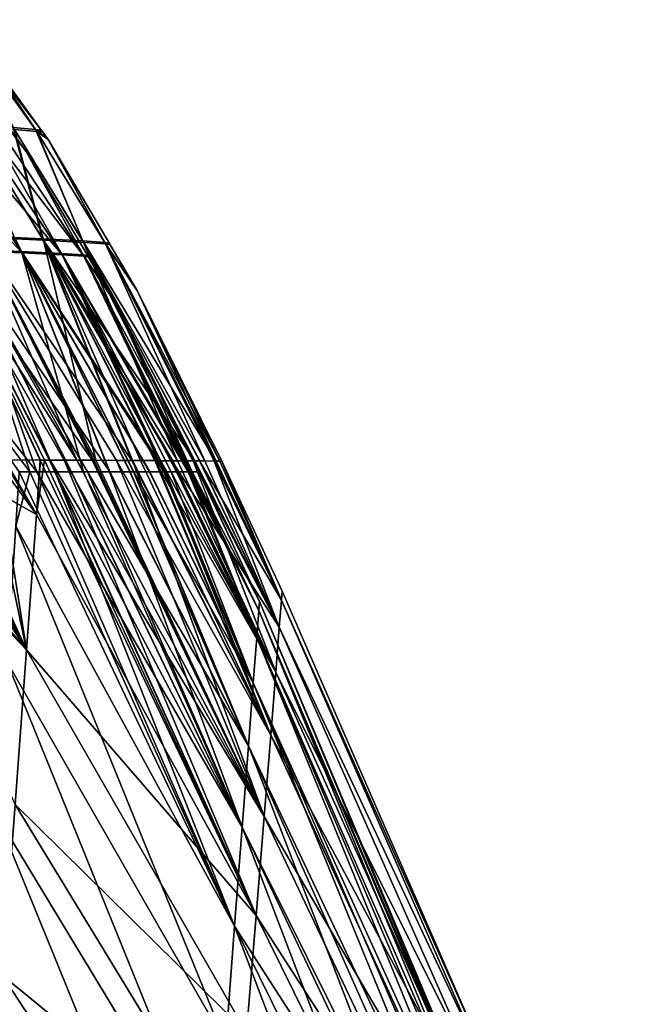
# Model space of a CAD drawing. Extents: x -850 to 850, y -465 to 0.
# Tile 125 of 125: x 628 to 690, y -192 to -94. Entities that reach past the tile are written whole.
import ezdxf

# ---------------------------------------------------------------- set-up
doc = ezdxf.new("R2010")
doc.units = 0
doc.linetypes.add('SOLIDLINE', pattern=[0])
doc.layers.add('BE3C_Lux_3440_1', color=252, linetype='SOLIDLINE')

msp = doc.modelspace()

# ---------------------------------------------------------------- linework, layer by layer
at = {"layer": 'BE3C_Lux_3440_1', "color": 252}
for points in [[(627.104, -104.363, -57.274), (621.408, -93.5614, -26.3267), (629.336, -104.553, -27.166)], [(629.336, -104.553, -27.166), (621.408, -93.5614, -26.3267), (622.166, -93.9404, 0.00005)], [(621.64, -116.636, 119.81), (606.746, -94.39, 113.492), (628.002, -116.89, 89.3563)], [(628.002, -116.89, 89.3563), (606.746, -94.39, 113.492), (613.254, -94.813, 84.5307)], [(613.055, -94.5593, -84.4665), (621.561, -116.5, -119.776), (627.925, -116.755, -89.3308)], [(613.055, -94.5593, -84.4665), (627.925, -116.755, -89.3308), (617.192, -94.8992, -55.3504)], [(629.468, -104.752, 27.1801), (629.921, -104.638, 0.00006), (621.609, -93.8174, 26.3475)], [(621.609, -93.8174, 26.3475), (629.921, -104.638, 0.00006), (622.166, -93.9404, 0.00005)], [(621.609, -93.8174, 26.3475), (627.237, -104.563, 57.3029), (629.468, -104.752, 27.1801)], [(629.336, -104.553, -27.166), (622.166, -93.9404, 0.00005), (629.921, -104.638, 0.00006)], [(628.002, -116.89, 89.3563), (613.254, -94.813, 84.5307), (631.998, -117.094, 58.6347)], [(617.39, -95.1519, 55.3933), (631.998, -117.094, 58.6347), (613.254, -94.813, 84.5307)], [(617.192, -94.8992, -55.3504), (627.925, -116.755, -89.3308), (631.922, -116.96, -58.6175)], [(617.192, -94.8992, -55.3504), (631.922, -116.96, -58.6175), (619.446, -95.1077, -26.2385)], [(634.166, -117.22, 27.8369), (631.998, -117.094, 58.6347), (617.39, -95.1519, 55.3933)], [(617.39, -95.1519, 55.3933), (619.643, -95.3598, 26.2593), (634.166, -117.22, 27.8369)], [(628.383, -106.754, -0.00004), (620.186, -95.4852, -0.00004), (619.446, -95.1077, -26.2385)], [(619.446, -95.1077, -26.2385), (631.922, -116.96, -58.6175), (634.09, -117.087, -27.8286)], [(619.446, -95.1077, -26.2385), (634.09, -117.087, -27.8286), (628.383, -106.754, -0.00004)], [(619.643, -95.3598, 26.2593), (620.186, -95.4852, -0.00004), (628.383, -106.754, -0.00004)], [(634.166, -117.22, 27.8369), (619.643, -95.3598, 26.2593), (628.383, -106.754, -0.00004)], [(623.624, -115.188, -120.3), (622.996, -104.053, -87.3709), (630.047, -115.477, -89.6715)], [(630.047, -115.477, -89.6715), (622.996, -104.053, -87.3709), (627.104, -104.363, -57.274)], [(627.237, -104.563, 57.3029), (623.13, -104.253, 87.414), (630.125, -115.614, 89.6972)], [(623.13, -104.253, 87.414), (623.704, -115.326, 120.333), (630.125, -115.614, 89.6972)], [(630.047, -115.477, -89.6715), (627.104, -104.363, -57.274), (634.076, -115.708, -58.8221)], [(634.076, -115.708, -58.8221), (627.104, -104.363, -57.274), (629.336, -104.553, -27.166)], [(627.237, -104.563, 57.3029), (630.125, -115.614, 89.6972), (634.154, -115.844, 58.8393)], [(629.468, -104.752, 27.1801), (627.237, -104.563, 57.3029), (634.154, -115.844, 58.8393)], [(629.921, -104.638, 0.00006), (630.06, -104.831, 0.00006), (629.336, -104.553, -27.166)], [(629.336, -104.553, -27.166), (630.06, -104.831, 0.00006), (630.589, -105.56, 0.00006)], [(634.076, -115.708, -58.8221), (629.336, -104.553, -27.166), (636.26, -115.849, -27.921)], [(636.26, -115.849, -27.921), (629.336, -104.553, -27.166), (630.589, -105.56, 0.00006)], [(629.468, -104.752, 27.1801), (630.06, -104.831, 0.00006), (629.921, -104.638, 0.00006)], [(636.337, -115.984, 27.9294), (630.589, -105.56, 0.00006), (629.468, -104.752, 27.1801)], [(629.468, -104.752, 27.1801), (630.589, -105.56, 0.00006), (630.06, -104.831, 0.00006)], [(629.468, -104.752, 27.1801), (634.154, -115.844, 58.8393), (636.337, -115.984, 27.9294)], [(636.337, -115.984, 27.9294), (636.732, -115.973, 0.00006), (630.589, -105.56, 0.00006)], [(636.26, -115.849, -27.921), (630.589, -105.56, 0.00006), (636.732, -115.973, 0.00006)], [(628.383, -106.754, -0.00004), (634.09, -117.087, -27.8286), (634.56, -117.206, -0.00005)], [(634.166, -117.22, 27.8369), (628.383, -106.754, -0.00004), (634.56, -117.206, -0.00005)], [(626.302, -137.624, -154.118), (619.219, -115.039, -135.423), (629.789, -137.636, -143.709)], [(623.624, -115.188, -120.3), (635.021, -137.658, -125.205), (619.219, -115.039, -135.423)], [(619.219, -115.039, -135.423), (635.021, -137.658, -125.205), (633.481, -137.65, -131.39)], [(633.481, -137.65, -131.39), (632.219, -137.644, -136.456), (619.219, -115.039, -135.423)], [(619.219, -115.039, -135.423), (632.219, -137.644, -136.456), (630.749, -137.639, -140.842)], [(619.219, -115.039, -135.423), (630.749, -137.639, -140.842), (629.789, -137.636, -143.709)], [(629.826, -137.635, 144.066), (619.299, -115.178, 135.46), (626.072, -137.624, 154.3)], [(629.826, -137.635, 144.066), (630.225, -137.636, 142.979), (619.299, -115.178, 135.46)], [(619.299, -115.178, 135.46), (630.225, -137.636, 142.979), (630.816, -137.639, 140.868)], [(619.299, -115.178, 135.46), (630.816, -137.639, 140.868), (633.47, -137.65, 131.387)], [(633.47, -137.65, 131.387), (623.704, -115.326, 120.333), (619.299, -115.178, 135.46)], [(630.047, -115.477, -89.6715), (638.967, -137.678, -106.936), (623.624, -115.188, -120.3)], [(623.624, -115.188, -120.3), (638.967, -137.678, -106.936), (637.447, -137.669, -115.469)], [(623.624, -115.188, -120.3), (637.447, -137.669, -115.469), (635.021, -137.658, -125.205)], [(611.817, -116.249, -149.512), (627.707, -138.8, -143.222), (628.759, -138.8, -140.276)], [(611.817, -116.249, -149.512), (628.759, -138.8, -140.276), (621.561, -116.5, -119.776)], [(633.47, -137.65, 131.387), (635.189, -137.658, 125.246), (623.704, -115.326, 120.333)], [(623.704, -115.326, 120.333), (635.189, -137.658, 125.246), (635.371, -137.659, 124.597)], [(630.125, -115.614, 89.6972), (623.704, -115.326, 120.333), (635.371, -137.659, 124.597)], [(641.869, -137.694, -90.6515), (641.365, -137.692, -93.4798), (630.047, -115.477, -89.6715)], [(630.047, -115.477, -89.6715), (641.365, -137.692, -93.4798), (638.967, -137.678, -106.936)], [(634.076, -115.708, -58.8221), (645.274, -137.716, -61.7784), (630.047, -115.477, -89.6715)], [(630.047, -115.477, -89.6715), (645.274, -137.716, -61.7784), (642.976, -137.701, -81.2612)], [(630.047, -115.477, -89.6715), (642.976, -137.701, -81.2612), (641.869, -137.694, -90.6515)], [(630.125, -115.614, 89.6972), (643.08, -137.702, 81.2574), (643.56, -137.705, 78.0088)], [(639.053, -137.678, 106.933), (639.856, -137.683, 103.079), (630.125, -115.614, 89.6972)], [(630.125, -115.614, 89.6972), (639.856, -137.683, 103.079), (641.276, -137.691, 93.4688)], [(630.125, -115.614, 89.6972), (641.276, -137.691, 93.4688), (643.08, -137.702, 81.2574)], [(634.154, -115.844, 58.8393), (630.125, -115.614, 89.6972), (643.56, -137.705, 78.0088)], [(630.125, -115.614, 89.6972), (635.371, -137.659, 124.597), (639.053, -137.678, 106.933)], [(634.076, -115.708, -58.8221), (645.298, -137.716, -61.4117), (645.274, -137.716, -61.7784)], [(636.26, -115.849, -27.921), (647.39, -137.73, -29.2896), (634.076, -115.708, -58.8221)], [(634.076, -115.708, -58.8221), (647.39, -137.73, -29.2896), (645.737, -137.719, -54.6761)], [(634.076, -115.708, -58.8221), (645.737, -137.719, -54.6761), (645.298, -137.716, -61.4117)], [(645.132, -137.715, 61.3956), (645.768, -137.719, 54.6743), (634.154, -115.844, 58.8393)], [(634.154, -115.844, 58.8393), (645.768, -137.719, 54.6743), (646.297, -137.723, 49.0816)], [(634.154, -115.844, 58.8393), (643.56, -137.705, 78.0088), (645.132, -137.715, 61.3956)], [(636.337, -115.984, 27.9294), (634.154, -115.844, 58.8393), (646.297, -137.723, 49.0816)], [(647.427, -137.73, -27.4868), (647.392, -137.73, -29.1915), (636.26, -115.849, -27.921)], [(636.26, -115.849, -27.921), (647.392, -137.73, -29.1915), (647.39, -137.73, -29.2896)], [(639.541, -120.734, 0.00007), (647.427, -137.73, -27.4868), (636.26, -115.849, -27.921)], [(639.541, -120.734, 0.00007), (636.26, -115.849, -27.921), (636.811, -116.107, 0.00006)], [(636.811, -116.107, 0.00006), (636.26, -115.849, -27.921), (636.732, -115.973, 0.00006)], [(636.811, -116.107, 0.00006), (636.732, -115.973, 0.00006), (636.337, -115.984, 27.9294)], [(639.541, -120.734, 0.00007), (636.811, -116.107, 0.00006), (636.337, -115.984, 27.9294)], [(647.796, -137.733, 16.4238), (639.541, -120.734, 0.00007), (636.337, -115.984, 27.9294)], [(647.796, -137.733, 16.4238), (636.337, -115.984, 27.9294), (647.288, -137.729, 27.4884)], [(647.288, -137.729, 27.4884), (636.337, -115.984, 27.9294), (647.211, -137.729, 29.183)], [(636.337, -115.984, 27.9294), (646.297, -137.723, 49.0816), (647.211, -137.729, 29.183)], [(621.64, -116.636, 119.81), (629.473, -138.8, 137.932), (611.896, -116.387, 149.552)], [(611.896, -116.387, 149.552), (629.473, -138.8, 137.932), (627.689, -138.8, 143.052)], [(621.561, -116.5, -119.776), (632.921, -138.8, -124.689), (634.141, -138.8, -120.118)], [(621.561, -116.5, -119.776), (634.141, -138.8, -120.118), (627.925, -116.755, -89.3308)], [(621.561, -116.5, -119.776), (628.759, -138.8, -140.276), (631.286, -138.8, -130.812)], [(621.561, -116.5, -119.776), (631.286, -138.8, -130.812), (632.921, -138.8, -124.689)], [(632.902, -138.8, 124.685), (631.316, -138.8, 130.813), (621.64, -116.636, 119.81)], [(621.64, -116.636, 119.81), (631.316, -138.8, 130.813), (629.473, -138.8, 137.932)], [(628.002, -116.89, 89.3563), (636.78, -138.8, 106.523), (621.64, -116.636, 119.81)], [(621.64, -116.636, 119.81), (636.78, -138.8, 106.523), (634.532, -138.8, 118.387)], [(621.64, -116.636, 119.81), (634.532, -138.8, 118.387), (632.902, -138.8, 124.685)], [(638.788, -138.8, -95.9507), (639.153, -138.8, -93.1442), (627.925, -116.755, -89.3308)], [(639.153, -138.8, -93.1442), (640.733, -138.8, -80.9775), (627.925, -116.755, -89.3308)], [(627.925, -116.755, -89.3308), (640.733, -138.8, -80.9775), (642.385, -138.8, -68.2612)], [(627.925, -116.755, -89.3308), (642.385, -138.8, -68.2612), (631.922, -116.96, -58.6175)], [(627.925, -116.755, -89.3308), (634.141, -138.8, -120.118), (636.755, -138.8, -106.523)], [(627.925, -116.755, -89.3308), (636.755, -138.8, -106.523), (638.788, -138.8, -95.9507)], [(639.162, -138.8, 93.1451), (638.811, -138.8, 95.8058), (628.002, -116.89, 89.3563)], [(628.002, -116.89, 89.3563), (638.811, -138.8, 95.8058), (636.78, -138.8, 106.523)], [(631.998, -117.094, 58.6347), (642.172, -138.8, 70.3042), (628.002, -116.89, 89.3563)], [(628.002, -116.89, 89.3563), (642.172, -138.8, 70.3042), (640.766, -138.8, 80.9767)], [(628.002, -116.89, 89.3563), (640.766, -138.8, 80.9767), (639.162, -138.8, 93.1451)], [(644.794, -138.8, -36.5949), (634.09, -117.087, -27.8286), (631.922, -116.96, -58.6175)], [(644.794, -138.8, -36.5949), (631.922, -116.96, -58.6175), (643.432, -138.8, -54.4993)], [(631.922, -116.96, -58.6175), (642.385, -138.8, -68.2612), (642.922, -138.8, -61.1992)], [(631.922, -116.96, -58.6175), (642.922, -138.8, -61.1992), (643.432, -138.8, -54.4993)], [(644.611, -138.8, 40.0031), (643.444, -138.8, 54.4987), (631.998, -117.094, 58.6347)], [(631.998, -117.094, 58.6347), (643.444, -138.8, 54.4987), (642.905, -138.8, 61.197)], [(631.998, -117.094, 58.6347), (642.905, -138.8, 61.197), (642.172, -138.8, 70.3042)], [(634.166, -117.22, 27.8369), (644.611, -138.8, 40.0031), (631.998, -117.094, 58.6347)], [(634.638, -117.338, -0.00005), (634.56, -117.206, -0.00005), (634.09, -117.087, -27.8286)], [(634.09, -117.087, -27.8286), (644.984, -138.8, -29.0966), (645.027, -138.8, -27.4033)], [(634.638, -117.338, -0.00005), (634.09, -117.087, -27.8286), (637.287, -121.82, -0.00005)], [(637.287, -121.82, -0.00005), (634.09, -117.087, -27.8286), (645.027, -138.8, -27.4033)], [(644.984, -138.8, -29.0966), (634.09, -117.087, -27.8286), (644.794, -138.8, -36.5949)], [(634.56, -117.206, -0.00005), (634.638, -117.338, -0.00005), (634.166, -117.22, 27.8369)], [(645.01, -138.8, 27.4033), (644.957, -138.8, 29.0946), (634.166, -117.22, 27.8369)], [(634.166, -117.22, 27.8369), (634.638, -117.338, -0.00005), (637.287, -121.82, -0.00005)], [(645.01, -138.8, 27.4033), (634.166, -117.22, 27.8369), (645.698, -138.8, 5.72489)], [(645.698, -138.8, 5.72489), (634.166, -117.22, 27.8369), (637.287, -121.82, -0.00005)], [(644.957, -138.8, 29.0946), (644.611, -138.8, 40.0031), (634.166, -117.22, 27.8369)], [(647.981, -137.734, -0.00005), (639.541, -120.734, 0.00007), (647.796, -137.733, 16.4238)], [(647.981, -137.734, -0.00005), (647.427, -137.73, -27.4868), (639.541, -120.734, 0.00007)], [(637.287, -121.82, -0.00005), (645.027, -138.8, -27.4033), (645.72, -138.8, -0.00005)], [(645.698, -138.8, 5.72489), (637.287, -121.82, -0.00005), (645.72, -138.8, -0.00005)], [(628.438, -156.629, 174.043), (616.211, -137.612, 175.34), (610.241, -137.614, 185.04)], [(627.284, -172.095, 191.839), (628.438, -156.629, 174.043), (610.241, -137.614, 185.04)], [(612.205, -137.612, -182.177), (616.124, -137.613, -175.331), (628.438, -156.629, -174.043)], [(627.284, -172.095, -191.839), (612.205, -137.612, -182.177), (628.438, -156.629, -174.043)], [(616.124, -137.613, -175.331), (618.604, -137.613, -170.999), (628.438, -156.629, -174.043)], [(628.438, -156.629, 174.043), (617.666, -137.612, 172.975), (616.211, -137.612, 175.34)], [(628.438, -156.629, 174.043), (618.604, -137.613, 171.007), (617.666, -137.612, 172.975)], [(624.411, -137.62, 158.829), (618.604, -137.613, 171.007), (628.438, -156.629, 174.043)], [(628.438, -156.629, -174.043), (618.604, -137.613, -170.999), (619.701, -137.613, -169.084)], [(628.438, -156.629, -174.043), (619.701, -137.613, -169.084), (629.442, -143.073, -153.975)], [(629.442, -143.073, -153.975), (619.701, -137.613, -169.084), (625.391, -137.622, -156.183)], [(628.438, -156.629, 174.043), (625.38, -137.622, 156.186), (624.411, -137.62, 158.829)], [(629.442, -143.073, 153.975), (626.072, -137.624, 154.3), (625.38, -137.622, 156.186)], [(628.438, -156.629, 174.043), (629.442, -143.073, 153.975), (625.38, -137.622, 156.186)], [(629.442, -143.073, -153.975), (625.391, -137.622, -156.183), (626.219, -137.624, -154.307)], [(629.442, -143.073, 153.975), (629.826, -137.635, 144.066), (626.072, -137.624, 154.3)], [(626.302, -137.624, -154.118), (629.442, -143.073, -153.975), (626.219, -137.624, -154.307)], [(629.789, -137.636, -143.709), (629.442, -143.073, -153.975), (626.302, -137.624, -154.118)], [(630.225, -137.636, 142.979), (629.826, -137.635, 144.066), (629.442, -143.073, 153.975)], [(629.789, -137.636, -143.709), (651.428, -183.208, -151.555), (629.442, -143.073, -153.975)], [(651.428, -183.208, 151.555), (630.225, -137.636, 142.979), (629.442, -143.073, 153.975)], [(630.749, -137.639, -140.842), (651.428, -183.208, -151.555), (629.789, -137.636, -143.709)], [(630.816, -137.639, 140.868), (630.225, -137.636, 142.979), (651.428, -183.208, 151.555)], [(630.749, -137.639, -140.842), (632.219, -137.644, -136.456), (651.428, -183.208, -151.555)], [(652.231, -173.288, 129.553), (633.47, -137.65, 131.387), (630.816, -137.639, 140.868)], [(630.816, -137.639, 140.868), (651.428, -183.208, 151.555), (652.231, -173.288, 129.553)], [(632.219, -137.644, -136.456), (633.481, -137.65, -131.39), (652.231, -173.288, -129.553)], [(651.428, -183.208, -151.555), (632.219, -137.644, -136.456), (652.231, -173.288, -129.553)], [(652.231, -173.288, 129.553), (635.189, -137.658, 125.246), (633.47, -137.65, 131.387)], [(633.481, -137.65, -131.39), (635.021, -137.658, -125.205), (652.231, -173.288, -129.553)], [(652.231, -173.288, -129.553), (635.021, -137.658, -125.205), (637.447, -137.669, -115.469)], [(635.371, -137.659, 124.597), (635.189, -137.658, 125.246), (652.231, -173.288, 129.553)], [(639.053, -137.678, 106.933), (635.371, -137.659, 124.597), (652.231, -173.288, 129.553)], [(652.231, -173.288, -129.553), (637.447, -137.669, -115.469), (652.881, -165.175, -105.778)], [(652.881, -165.175, -105.778), (637.447, -137.669, -115.469), (638.967, -137.678, -106.936)], [(652.881, -165.175, -105.778), (638.967, -137.678, -106.936), (641.365, -137.692, -93.4798)], [(639.856, -137.683, 103.079), (639.053, -137.678, 106.933), (652.881, -165.175, 105.778)], [(639.053, -137.678, 106.933), (652.231, -173.288, 129.553), (652.881, -165.175, 105.778)], [(652.881, -165.175, 105.778), (641.276, -137.691, 93.4688), (639.856, -137.683, 103.079)], [(653.383, -158.866, 80.5807), (643.08, -137.702, 81.2574), (641.276, -137.691, 93.4688)], [(652.881, -165.175, 105.778), (653.383, -158.866, 80.5807), (641.276, -137.691, 93.4688)], [(641.365, -137.692, -93.4798), (641.869, -137.694, -90.6515), (652.881, -165.175, -105.778)], [(641.869, -137.694, -90.6515), (642.976, -137.701, -81.2612), (653.383, -158.866, -80.5807)], [(641.869, -137.694, -90.6515), (653.383, -158.866, -80.5807), (652.881, -165.175, -105.778)], [(653.74, -154.361, -54.3149), (653.383, -158.866, -80.5807), (642.976, -137.701, -81.2612)], [(653.74, -154.361, -54.3149), (642.976, -137.701, -81.2612), (645.274, -137.716, -61.7784)], [(653.383, -158.866, 80.5807), (643.56, -137.705, 78.0088), (643.08, -137.702, 81.2574)], [(653.383, -158.866, 80.5807), (645.132, -137.715, 61.3956), (643.56, -137.705, 78.0088)], [(653.74, -154.361, 54.3148), (645.132, -137.715, 61.3956), (653.383, -158.866, 80.5807)], [(653.74, -154.361, 54.3148), (645.768, -137.719, 54.6743), (645.132, -137.715, 61.3956)], [(645.298, -137.716, -61.4117), (653.74, -154.361, -54.3149), (645.274, -137.716, -61.7784)], [(645.737, -137.719, -54.6761), (653.74, -154.361, -54.3149), (645.298, -137.716, -61.4117)], [(645.737, -137.719, -54.6761), (647.39, -137.73, -29.2896), (653.953, -151.657, -27.3358)], [(645.737, -137.719, -54.6761), (653.953, -151.657, -27.3358), (653.74, -154.361, -54.3149)], [(653.74, -154.361, 54.3148), (646.297, -137.723, 49.0816), (645.768, -137.719, 54.6743)], [(647.211, -137.729, 29.183), (646.297, -137.723, 49.0816), (653.74, -154.361, 54.3148)], [(647.288, -137.729, 27.4884), (647.211, -137.729, 29.183), (653.953, -151.657, 27.3358)], [(653.953, -151.657, 27.3358), (647.211, -137.729, 29.183), (653.74, -154.361, 54.3148)], [(653.953, -151.657, 27.3358), (647.796, -137.733, 16.4238), (647.288, -137.729, 27.4884)], [(647.39, -137.73, -29.2896), (647.392, -137.73, -29.1915), (653.953, -151.657, -27.3358)], [(653.953, -151.657, -27.3358), (647.392, -137.73, -29.1915), (647.427, -137.73, -27.4868)], [(653.953, -151.657, -27.3358), (647.427, -137.73, -27.4868), (647.981, -137.734, -0.00005)], [(653.953, -151.657, 27.3358), (647.981, -137.734, -0.00005), (647.796, -137.733, 16.4238)], [(654.024, -150.756, -0.00001), (653.953, -151.657, -27.3358), (647.981, -137.734, -0.00005)], [(654.024, -150.756, -0.00001), (647.981, -137.734, -0.00005), (653.953, -151.657, 27.3358)], [(649.268, -184.286, 150.908), (627.369, -144.236, 153.199), (627.689, -138.8, 143.052)], [(627.369, -144.236, -153.199), (649.268, -184.286, -150.908), (628.759, -138.8, -140.276)], [(627.369, -144.236, -153.199), (628.759, -138.8, -140.276), (627.707, -138.8, -143.222)], [(649.268, -184.286, 150.908), (627.689, -138.8, 143.052), (629.473, -138.8, 137.932)], [(631.286, -138.8, -130.812), (628.759, -138.8, -140.276), (649.268, -184.286, -150.908)], [(649.268, -184.286, 150.908), (629.473, -138.8, 137.932), (650.026, -174.358, 129.063)], [(650.026, -174.358, 129.063), (629.473, -138.8, 137.932), (631.316, -138.8, 130.813)], [(650.026, -174.358, -129.063), (632.921, -138.8, -124.689), (631.286, -138.8, -130.812)], [(631.286, -138.8, -130.812), (649.268, -184.286, -150.908), (650.026, -174.358, -129.063)], [(650.026, -174.358, 129.063), (631.316, -138.8, 130.813), (632.902, -138.8, 124.685)], [(634.532, -138.8, 118.387), (650.026, -174.358, 129.063), (632.902, -138.8, 124.685)], [(650.026, -174.358, -129.063), (634.141, -138.8, -120.118), (632.921, -138.8, -124.689)], [(636.755, -138.8, -106.523), (634.141, -138.8, -120.118), (650.026, -174.358, -129.063)], [(636.78, -138.8, 106.523), (650.647, -166.236, 105.414), (634.532, -138.8, 118.387)], [(634.532, -138.8, 118.387), (650.647, -166.236, 105.414), (650.026, -174.358, 129.063)], [(638.788, -138.8, -95.9507), (636.755, -138.8, -106.523), (650.647, -166.236, -105.414)], [(636.755, -138.8, -106.523), (650.026, -174.358, -129.063), (650.647, -166.236, -105.414)], [(650.647, -166.236, 105.414), (636.78, -138.8, 106.523), (638.811, -138.8, 95.8058)], [(638.788, -138.8, -95.9507), (650.647, -166.236, -105.414), (639.153, -138.8, -93.1442)], [(638.811, -138.8, 95.8058), (639.162, -138.8, 93.1451), (650.647, -166.236, 105.414)], [(639.153, -138.8, -93.1442), (650.647, -166.236, -105.414), (651.13, -159.918, -80.3227)], [(639.153, -138.8, -93.1442), (651.13, -159.918, -80.3227), (640.733, -138.8, -80.9775)], [(639.162, -138.8, 93.1451), (640.766, -138.8, 80.9767), (651.13, -159.918, 80.3227)], [(650.647, -166.236, 105.414), (639.162, -138.8, 93.1451), (651.13, -159.918, 80.3227)], [(651.13, -159.918, -80.3227), (642.385, -138.8, -68.2612), (640.733, -138.8, -80.9775)], [(651.13, -159.918, 80.3227), (640.766, -138.8, 80.9767), (642.172, -138.8, 70.3042)], [(642.172, -138.8, 70.3042), (642.905, -138.8, 61.197), (651.13, -159.918, 80.3227)], [(651.13, -159.918, -80.3227), (642.922, -138.8, -61.1992), (642.385, -138.8, -68.2612)], [(642.905, -138.8, 61.197), (643.444, -138.8, 54.4987), (651.474, -155.405, 54.1495)], [(651.13, -159.918, 80.3227), (642.905, -138.8, 61.197), (651.474, -155.405, 54.1495)], [(651.474, -155.405, -54.1495), (642.922, -138.8, -61.1992), (651.13, -159.918, -80.3227)], [(651.474, -155.405, -54.1495), (643.432, -138.8, -54.4993), (642.922, -138.8, -61.1992)], [(651.474, -155.405, -54.1495), (644.794, -138.8, -36.5949), (643.432, -138.8, -54.4993)], [(643.444, -138.8, 54.4987), (644.611, -138.8, 40.0031), (651.474, -155.405, 54.1495)], [(644.611, -138.8, 40.0031), (644.957, -138.8, 29.0946), (651.681, -152.698, 27.2551)], [(651.474, -155.405, 54.1495), (644.611, -138.8, 40.0031), (651.681, -152.698, 27.2551)], [(651.681, -152.698, -27.2551), (644.984, -138.8, -29.0966), (644.794, -138.8, -36.5949)], [(651.681, -152.698, -27.2551), (644.794, -138.8, -36.5949), (651.474, -155.405, -54.1495)], [(651.681, -152.698, 27.2551), (644.957, -138.8, 29.0946), (645.01, -138.8, 27.4033)], [(645.027, -138.8, -27.4033), (644.984, -138.8, -29.0966), (651.681, -152.698, -27.2551)], [(651.681, -152.698, 27.2551), (645.01, -138.8, 27.4033), (651.75, -151.795, -0.00001)], [(651.75, -151.795, -0.00001), (645.01, -138.8, 27.4033), (645.698, -138.8, 5.72489)], [(645.72, -138.8, -0.00005), (645.027, -138.8, -27.4033), (651.75, -151.795, -0.00001)], [(651.75, -151.795, -0.00001), (645.027, -138.8, -27.4033), (651.681, -152.698, -27.2551)], [(651.75, -151.795, -0.00001), (645.698, -138.8, 5.72489), (645.72, -138.8, -0.00005)], [(628.438, -156.629, -174.043), (629.442, -143.073, -153.975), (651.428, -183.208, -151.555)], [(651.428, -183.208, 151.555), (629.442, -143.073, 153.975), (628.438, -156.629, 174.043)], [(648.372, -196.009, 170.61), (626.454, -157.776, 173.046), (627.369, -144.236, 153.199)], [(626.454, -157.776, -173.046), (648.372, -196.009, -170.61), (627.369, -144.236, -153.199)], [(648.372, -196.009, 170.61), (627.369, -144.236, 153.199), (649.268, -184.286, 150.908)], [(648.372, -196.009, -170.61), (649.268, -184.286, -150.908), (627.369, -144.236, -153.199)], [(654.024, -150.756, -0.00001), (653.953, -151.657, 27.3358), (673.992, -196.538, -0.00001)], [(673.992, -196.538, -0.00001), (653.953, -151.657, -27.3358), (654.024, -150.756, -0.00001)], [(653.953, -151.657, 27.3358), (653.74, -154.361, 54.3148), (673.924, -197.297, 26.8501)], [(653.74, -154.361, -54.3149), (653.953, -151.657, -27.3358), (673.924, -197.297, -26.8501)], [(673.992, -196.538, -0.00001), (653.953, -151.657, 27.3358), (673.924, -197.297, 26.8501)], [(673.992, -196.538, -0.00001), (673.924, -197.297, -26.8501), (653.953, -151.657, -27.3358)], [(651.474, -155.405, -54.1495), (689.723, -244.933, -52.3238), (651.681, -152.698, -27.2551)], [(651.474, -155.405, 54.1495), (651.681, -152.698, 27.2551), (689.912, -243.062, 26.3268)], [(651.75, -151.795, -0.00001), (689.975, -242.439, -0.00001), (651.681, -152.698, 27.2551)], [(651.75, -151.795, -0.00001), (651.681, -152.698, -27.2551), (689.912, -243.062, -26.3268)], [(689.912, -243.062, 26.3268), (651.681, -152.698, 27.2551), (689.975, -242.439, -0.00001)], [(689.912, -243.062, -26.3268), (651.681, -152.698, -27.2551), (689.723, -244.933, -52.3238)], [(689.912, -243.062, -26.3268), (689.975, -242.439, -0.00001), (651.75, -151.795, -0.00001)], [(673.72, -199.576, 53.3584), (653.74, -154.361, 54.3148), (653.383, -158.866, 80.5807)], [(673.72, -199.576, -53.3584), (653.383, -158.866, -80.5807), (653.74, -154.361, -54.3149)], [(673.924, -197.297, 26.8501), (653.74, -154.361, 54.3148), (673.72, -199.576, 53.3584)], [(653.74, -154.361, -54.3149), (673.924, -197.297, -26.8501), (673.72, -199.576, -53.3584)], [(651.13, -159.918, 80.3227), (651.474, -155.405, 54.1495), (689.723, -244.933, 52.3238)], [(651.13, -159.918, -80.3227), (689.409, -248.05, -77.6611), (651.474, -155.405, -54.1495)], [(689.723, -244.933, 52.3238), (651.474, -155.405, 54.1495), (689.912, -243.062, 26.3268)], [(651.474, -155.405, -54.1495), (689.409, -248.05, -77.6611), (689.723, -244.933, -52.3238)], [(650.465, -194.93, 171.45), (628.438, -156.629, 174.043), (627.284, -172.095, 191.839)], [(627.284, -172.095, -191.839), (628.438, -156.629, -174.043), (650.465, -194.93, -171.45)], [(650.465, -194.93, 171.45), (651.428, -183.208, 151.555), (628.438, -156.629, 174.043)], [(650.465, -194.93, -171.45), (628.438, -156.629, -174.043), (651.428, -183.208, -151.555)], [(647.36, -209.378, 188.122), (625.418, -173.215, 190.609), (626.454, -157.776, 173.046)], [(626.454, -157.776, -173.046), (625.418, -173.215, -190.609), (647.36, -209.378, -188.122)], [(647.36, -209.378, 188.122), (626.454, -157.776, 173.046), (648.372, -196.009, 170.61)], [(647.36, -209.378, -188.122), (648.372, -196.009, -170.61), (626.454, -157.776, -173.046)], [(673.378, -203.374, 79.1835), (653.383, -158.866, 80.5807), (652.881, -165.175, 105.778)], [(652.881, -165.175, -105.778), (653.383, -158.866, -80.5807), (673.378, -203.374, -79.1835)], [(673.378, -203.374, 79.1835), (673.72, -199.576, 53.3584), (653.383, -158.866, 80.5807)], [(673.72, -199.576, -53.3584), (673.378, -203.374, -79.1835), (653.383, -158.866, -80.5807)], [(650.647, -166.236, 105.414), (651.13, -159.918, 80.3227), (689.409, -248.05, 77.6611)], [(650.647, -166.236, -105.414), (688.969, -252.414, -102.009), (651.13, -159.918, -80.3227)], [(689.409, -248.05, 77.6611), (651.13, -159.918, 80.3227), (689.723, -244.933, 52.3238)], [(651.13, -159.918, -80.3227), (688.969, -252.414, -102.009), (689.409, -248.05, -77.6611)], [(652.231, -173.288, -129.553), (652.881, -165.175, -105.778), (672.899, -208.692, -103.985)], [(652.881, -165.175, 105.778), (652.231, -173.288, 129.553), (672.899, -208.692, 103.985)], [(652.881, -165.175, 105.778), (672.899, -208.692, 103.985), (673.378, -203.374, 79.1835)], [(652.881, -165.175, -105.778), (673.378, -203.374, -79.1835), (672.899, -208.692, -103.985)], [(650.647, -166.236, -105.414), (650.026, -174.358, -129.063), (688.969, -252.414, -102.009)], [(650.647, -166.236, 105.414), (670.026, -216.537, 127.017), (650.026, -174.358, 129.063)], [(689.409, -248.05, 77.6611), (688.969, -252.414, 102.009), (650.647, -166.236, 105.414)], [(650.647, -166.236, 105.414), (688.969, -252.414, 102.009), (670.026, -216.537, 127.017)], [(627.284, -172.095, 191.839), (626.012, -189.173, 207.541), (649.359, -208.304, 189.17)], [(627.284, -172.095, -191.839), (649.359, -208.304, -189.17), (626.012, -189.173, -207.541)], [(627.284, -172.095, 191.839), (649.359, -208.304, 189.17), (650.465, -194.93, 171.45)], [(650.465, -194.93, -171.45), (649.359, -208.304, -189.17), (627.284, -172.095, -191.839)], [(646.264, -224.135, 203.624), (624.293, -190.253, 206.082), (625.418, -173.215, 190.609)], [(624.293, -190.253, -206.082), (646.264, -224.135, -203.624), (625.418, -173.215, -190.609)], [(646.264, -224.135, 203.624), (625.418, -173.215, 190.609), (647.36, -209.378, 188.122)], [(647.36, -209.378, -188.122), (625.418, -173.215, -190.609), (646.264, -224.135, -203.624)], [(652.231, -173.288, 129.553), (651.428, -183.208, 151.555), (672.279, -215.531, 127.424)], [(651.428, -183.208, -151.555), (652.231, -173.288, -129.553), (672.279, -215.531, -127.424)], [(652.231, -173.288, 129.553), (672.279, -215.531, 127.424), (672.899, -208.692, 103.985)], [(672.279, -215.531, -127.424), (652.231, -173.288, -129.553), (672.899, -208.692, -103.985)], [(650.026, -174.358, -129.063), (649.268, -184.286, -150.908), (670.026, -216.537, -127.017)], [(650.026, -174.358, 129.063), (669.296, -224.912, 148.626), (649.268, -184.286, 150.908)], [(650.026, -174.358, -129.063), (670.026, -216.537, -127.017), (688.969, -252.414, -102.009)], [(650.026, -174.358, 129.063), (670.026, -216.537, 127.017), (669.296, -224.912, 148.626)], [(671.514, -223.892, 149.164), (651.428, -183.208, 151.555), (650.465, -194.93, 171.45)], [(650.465, -194.93, -171.45), (651.428, -183.208, -151.555), (671.514, -223.892, -149.164)], [(671.514, -223.892, 149.164), (672.279, -215.531, 127.424), (651.428, -183.208, 151.555)], [(671.514, -223.892, -149.164), (651.428, -183.208, -151.555), (672.279, -215.531, -127.424)], [(648.372, -196.009, -170.61), (669.296, -224.912, -148.626), (649.268, -184.286, -150.908)], [(649.268, -184.286, 150.908), (668.434, -234.802, 168.184), (648.372, -196.009, 170.61)], [(669.296, -224.912, -148.626), (670.026, -216.537, -127.017), (649.268, -184.286, -150.908)], [(649.268, -184.286, 150.908), (669.296, -224.912, 148.626), (668.434, -234.802, 168.184)], [(626.012, -189.173, -207.541), (648.143, -223.075, -204.888), (624.66, -207.559, -221.335)], [(626.012, -189.173, 207.541), (624.66, -207.559, 221.335), (648.143, -223.075, 204.888)], [(649.359, -208.304, -189.17), (648.143, -223.075, -204.888), (626.012, -189.173, -207.541)], [(626.012, -189.173, 207.541), (648.143, -223.075, 204.888), (649.359, -208.304, 189.17)], [(645.118, -240.018, 217.305), (623.111, -208.586, 219.662), (624.293, -190.253, 206.082)], [(623.111, -208.586, -219.662), (645.118, -240.018, -217.305), (624.293, -190.253, -206.082)], [(645.118, -240.018, 217.305), (624.293, -190.253, 206.082), (646.264, -224.135, 203.624)], [(645.118, -240.018, -217.305), (646.264, -224.135, -203.624), (624.293, -190.253, -206.082)]]:
    msp.add_3dface(points, dxfattribs=at)

doc.saveas('drawing.dxf')
